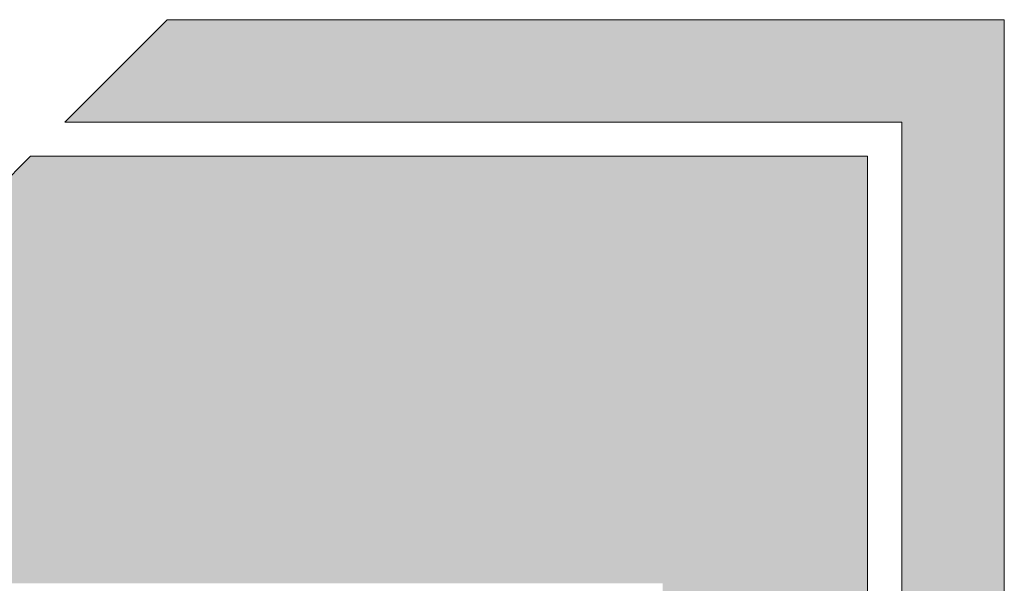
# Model space of a CAD drawing. Header units: centimetres. Extents: x -1737 to 22393, y -8842 to 3838.
# Tile 53 of 187: x 240 to 297, y 1090 to 1123. Entities that reach past the tile are written whole.
import ezdxf

# ---------------------------------------------------------------- set-up
doc = ezdxf.new("R2010")
doc.units = ezdxf.units.CM
doc.layers.add('A-WALL', color=113, linetype='Continuous', lineweight=13)
doc.layers.add('A-WALL-PATT', color=111, linetype='Continuous', lineweight=13)

msp = doc.modelspace()

# ---------------------------------------------------------------- hatches: boundary and pattern name
at = {"layer": 'A-WALL-PATT'}
h = msp.add_hatch(color=9, dxfattribs=at)
h.paths.add_polyline_path([(54.377, 1117.326), (69.377, 1117.326), (63.377, 1123.326), (40.377, 1123.326), (40.377, 1117.326), (42.377, 1117.326)], flags=0)
h.paths.add_polyline_path([(277.377, 1117.326), (291.377, 1117.326), (291.377, 1123.326), (248.377, 1123.326), (242.377, 1117.326), (245.92, 1117.326)], flags=0)
for points in [[(297.377, 803.326), (297.377, 1123.326), (291.377, 1123.326), (291.377, 803.326)], [(285.977, 805.326), (289.377, 805.326), (289.377, 1115.326), (277.377, 1115.326), (277.377, 805.326)]]:
    msp.add_hatch(color=9, dxfattribs=at).paths.add_polyline_path(points, flags=0)
h = msp.add_hatch(color=9, dxfattribs=at)
h.paths.add_polyline_path([(227.377, 1090.326), (277.377, 1090.326), (277.377, 1115.326), (240.377, 1115.326), (227.377, 1102.326), (227.377, 1090.776)], flags=0)
h.paths.add_polyline_path([(54.377, 1090.326), (84.377, 1090.326), (84.377, 1102.326), (71.377, 1115.326), (54.377, 1115.326)], flags=0)

# ---------------------------------------------------------------- linework, layer by layer
at = {"layer": 'A-WALL', "lineweight": 9}
for p, q in [((248.377, 1123.326), (242.377, 1117.326)), ((297.377, 1123.326), (248.377, 1123.326)), ((297.377, 797.326), (297.377, 1123.326)), ((242.377, 1117.326), (291.377, 1117.326)), ((291.377, 1117.326), (291.377, 803.326)), ((240.377, 1115.326), (227.377, 1102.326)), ((289.377, 1115.326), (240.377, 1115.326)), ((289.377, 805.326), (289.377, 1115.326))]:
    msp.add_line(p, q, dxfattribs=at)

doc.saveas('drawing.dxf')
